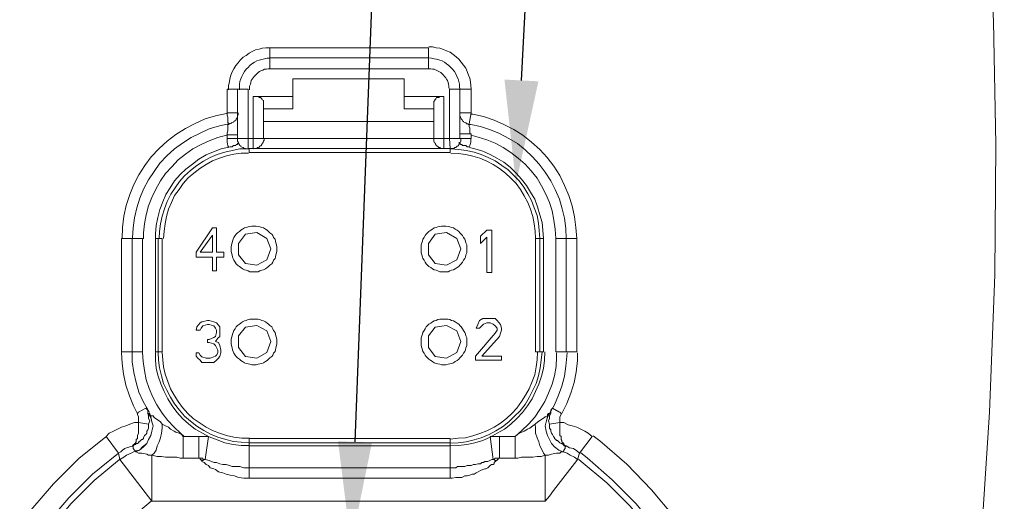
# Model space of a CAD drawing. Header units: millimetres. Extents: x 0 to 283, y 0 to 196.
# Tile 28 of 32: x 152 to 176, y 104 to 116. Entities that reach past the tile are written whole.
import ezdxf
from ezdxf import colors
from ezdxf.entities.mleader import LeaderData, LeaderLine
from ezdxf.math import Vec2, Vec3

# ---------------------------------------------------------------- set-up
doc = ezdxf.new("R2010")
doc.units = ezdxf.units.MM
doc.layers.get('0').update_dxf_attribs({"linetype": 'CONTINUOUS'})
doc.styles.add('SANSSERIF', font='sanss___.ttf')

msp = doc.modelspace()

# ---------------------------------------------------------------- linework, layer by layer
at = {"linetype": 'Continuous', "lineweight": 20}
msp.add_lwpolyline([(171.079, 78.512), (171.994, 81.733), (172.822, 85.065), (173.561, 88.495), (174.189, 92.003), (174.741, 95.533), (175.193, 99.107), (175.546, 102.637), (175.767, 106.101), (175.899, 109.421), (175.921, 112.576), (175.866, 115.554), (175.723, 118.345), (175.502, 120.949), (175.171, 123.364)], dxfattribs=at)
at = {"linetype": 'Continuous', "lineweight": 15}
for points in [[(163.247, 113.911), (163.236, 113.999), (163.225, 114.087), (163.214, 114.176), (163.18, 114.253), (163.147, 114.341), (163.114, 114.418), (163.059, 114.496), (163.004, 114.562), (162.949, 114.639), (162.883, 114.694), (162.805, 114.749), (162.739, 114.804), (162.651, 114.837), (162.574, 114.871), (162.486, 114.904), (162.397, 114.915), (162.309, 114.937), (162.221, 114.937)], [(158.371, 114.915), (158.283, 114.915), (158.194, 114.904), (158.117, 114.882), (158.029, 114.86), (157.952, 114.826), (157.875, 114.782), (157.808, 114.727), (157.731, 114.683), (157.665, 114.617), (157.61, 114.551), (157.555, 114.484), (157.511, 114.407), (157.466, 114.33), (157.433, 114.253), (157.411, 114.165), (157.4, 114.087), (157.378, 113.999), (157.378, 113.9)], [(158.382, 114.407), (158.382, 114.915), (158.382, 114.915)], [(158.382, 114.915), (162.21, 114.915), (162.21, 114.915)], [(162.21, 114.407), (162.21, 114.915), (162.21, 114.915)], [(158.371, 114.661), (158.316, 114.661), (158.25, 114.65), (158.183, 114.628), (158.117, 114.617), (158.062, 114.595), (158.007, 114.562), (157.941, 114.529), (157.897, 114.484), (157.852, 114.44), (157.808, 114.396), (157.764, 114.341), (157.731, 114.286), (157.698, 114.22), (157.676, 114.165), (157.654, 114.098), (157.643, 114.032), (157.643, 113.966), (157.643, 113.9)], [(162.21, 114.672), (158.382, 114.672), (158.382, 114.672)], [(162.971, 113.911), (162.96, 113.966), (162.96, 114.032), (162.949, 114.098), (162.927, 114.165), (162.894, 114.22), (162.872, 114.286), (162.839, 114.341), (162.794, 114.396), (162.75, 114.44), (162.706, 114.484), (162.651, 114.529), (162.596, 114.562), (162.541, 114.595), (162.486, 114.617), (162.408, 114.639), (162.353, 114.65), (162.287, 114.661), (162.221, 114.672)], [(158.371, 114.407), (158.338, 114.407), (158.294, 114.396), (158.25, 114.396), (158.205, 114.374), (158.161, 114.352), (158.128, 114.341), (158.095, 114.319), (158.062, 114.286), (158.029, 114.253), (157.996, 114.22), (157.974, 114.187), (157.952, 114.154), (157.93, 114.12), (157.919, 114.076), (157.908, 114.032), (157.886, 113.988), (157.886, 113.944), (157.886, 113.9)], [(162.21, 114.407), (158.382, 114.407), (158.382, 114.407)], [(162.717, 113.911), (162.706, 113.944), (162.706, 113.988), (162.695, 114.032), (162.684, 114.076), (162.673, 114.12), (162.651, 114.154), (162.629, 114.187), (162.596, 114.22), (162.574, 114.253), (162.541, 114.286), (162.508, 114.319), (162.463, 114.341), (162.43, 114.352), (162.397, 114.374), (162.353, 114.396), (162.309, 114.396), (162.265, 114.407), (162.221, 114.407)], [(158.934, 114.165), (158.934, 113.437), (158.934, 113.437)], [(161.625, 114.165), (158.934, 114.165), (158.934, 114.165)], [(161.625, 113.437), (161.625, 114.165), (161.625, 114.165)], [(157.345, 113.337), (157.345, 113.911), (157.345, 113.911)], [(157.852, 113.911), (157.345, 113.911), (157.345, 113.911)], [(157.599, 113.911), (157.599, 112.72), (157.599, 112.72)], [(157.852, 113.911), (157.852, 112.72), (157.852, 112.72)], [(162.717, 112.72), (162.717, 113.911), (162.717, 113.911)], [(162.717, 113.911), (163.247, 113.911), (163.247, 113.911)], [(162.971, 112.72), (162.971, 113.911), (162.971, 113.911)], [(163.247, 113.911), (163.247, 113.337), (163.247, 113.337)], [(157.974, 112.477), (157.974, 113.734), (157.974, 113.734)], [(158.228, 113.58), (158.228, 113.613), (158.228, 113.635), (158.194, 113.657), (158.183, 113.679), (158.15, 113.712), (158.128, 113.712), (158.095, 113.734), (158.051, 113.734), (158.029, 113.734), (157.974, 113.734)], [(158.934, 113.734), (157.974, 113.734), (157.974, 113.734)], [(158.228, 113.58), (158.228, 112.72), (158.228, 112.72)], [(162.585, 113.734), (161.625, 113.734), (161.625, 113.734)], [(162.585, 113.734), (162.563, 113.734), (162.519, 113.734), (162.486, 113.734), (162.463, 113.712), (162.408, 113.712), (162.386, 113.679), (162.364, 113.657), (162.364, 113.635), (162.342, 113.613), (162.342, 113.58)], [(162.342, 113.58), (162.342, 112.72), (162.342, 112.72)], [(162.585, 113.734), (162.585, 112.477), (162.585, 112.477)], [(157.334, 113.326), (157.069, 113.271), (156.816, 113.194), (156.573, 113.084), (156.341, 112.962), (156.11, 112.819), (155.9, 112.653), (155.701, 112.477), (155.514, 112.278), (155.359, 112.069), (155.216, 111.837), (155.095, 111.605), (154.995, 111.363), (154.907, 111.098), (154.852, 110.844), (154.819, 110.568), (154.808, 110.304), (154.808, 110.293)], [(157.367, 113.15), (157.367, 113.238), (157.345, 113.282), (157.345, 113.337)], [(157.599, 113.337), (157.345, 113.337), (157.345, 113.337)], [(157.4, 113.072), (157.411, 113.072), (157.433, 113.084), (157.455, 113.095), (157.477, 113.106), (157.499, 113.117), (157.511, 113.128), (157.533, 113.15), (157.555, 113.161), (157.566, 113.183), (157.577, 113.205), (157.588, 113.227), (157.599, 113.249), (157.599, 113.26), (157.61, 113.293), (157.61, 113.315), (157.61, 113.337)], [(158.934, 113.437), (158.228, 113.437), (158.228, 113.437)], [(162.342, 113.437), (161.625, 113.437), (161.625, 113.437)], [(162.971, 113.337), (163.247, 113.337), (163.247, 113.337)], [(162.971, 113.326), (162.971, 113.304), (162.971, 113.282), (162.971, 113.26), (162.982, 113.238), (162.993, 113.216), (163.004, 113.194), (163.026, 113.172), (163.037, 113.15), (163.059, 113.128), (163.07, 113.117), (163.092, 113.106), (163.114, 113.095), (163.136, 113.072), (163.158, 113.072), (163.18, 113.061), (163.203, 113.061), (163.214, 113.061)], [(163.192, 113.072), (163.247, 113.337), (163.247, 113.337)], [(165.795, 110.304), (165.773, 110.568), (165.74, 110.822), (165.685, 111.087), (165.607, 111.341), (165.497, 111.583), (165.387, 111.826), (165.243, 112.047), (165.078, 112.256), (164.901, 112.455), (164.703, 112.631), (164.493, 112.797), (164.273, 112.94), (164.03, 113.061), (163.798, 113.161), (163.545, 113.249), (163.28, 113.304), (163.247, 113.304)], [(157.389, 113.072), (157.158, 113.028), (156.915, 112.951), (156.694, 112.852), (156.474, 112.742), (156.264, 112.609), (156.076, 112.466), (155.889, 112.3), (155.723, 112.124), (155.58, 111.925), (155.448, 111.716), (155.326, 111.495), (155.238, 111.274), (155.161, 111.043), (155.106, 110.8), (155.073, 110.557), (155.062, 110.315), (155.062, 110.304)], [(157.4, 113.072), (157.367, 113.05), (157.367, 113.028), (157.367, 113.006), (157.367, 112.973), (157.367, 112.929), (157.367, 112.907), (157.345, 112.852), (157.345, 112.808)], [(157.4, 113.072), (157.367, 113.106), (157.367, 113.128), (157.367, 113.15)], [(158.228, 113.128), (162.342, 113.128), (162.342, 113.128)], [(163.247, 112.83), (163.214, 112.852), (163.214, 112.907), (163.214, 112.929), (163.214, 112.973), (163.192, 113.006), (163.192, 113.05), (163.192, 113.072)], [(165.541, 110.304), (165.53, 110.546), (165.497, 110.789), (165.442, 111.021), (165.376, 111.252), (165.276, 111.484), (165.166, 111.694), (165.034, 111.903), (164.89, 112.102), (164.725, 112.278), (164.548, 112.444), (164.361, 112.598), (164.151, 112.72), (163.931, 112.841), (163.71, 112.929), (163.467, 113.006), (163.236, 113.061), (163.214, 113.061)], [(157.334, 112.797), (157.124, 112.742), (156.915, 112.664), (156.716, 112.576), (156.518, 112.466), (156.341, 112.344), (156.165, 112.201), (156.01, 112.036), (155.856, 111.87), (155.735, 111.694), (155.624, 111.495), (155.525, 111.296), (155.448, 111.087), (155.393, 110.877), (155.348, 110.657), (155.326, 110.436), (155.326, 110.293)], [(157.345, 112.808), (157.345, 112.72), (157.345, 112.72)], [(157.345, 112.808), (157.599, 112.808), (157.599, 112.808)], [(163.247, 112.83), (162.971, 112.83), (162.971, 112.83)], [(163.247, 112.72), (163.247, 112.83), (163.247, 112.83)], [(165.287, 110.304), (165.276, 110.524), (165.243, 110.745), (165.199, 110.966), (165.133, 111.175), (165.045, 111.374), (164.945, 111.572), (164.835, 111.76), (164.692, 111.936), (164.548, 112.102), (164.383, 112.245), (164.206, 112.378), (164.019, 112.499), (163.82, 112.609), (163.622, 112.686), (163.412, 112.753), (163.247, 112.797)], [(157.345, 112.72), (157.599, 112.72), (157.599, 112.72)], [(157.345, 112.72), (157.345, 112.675), (157.345, 112.631), (157.356, 112.587), (157.367, 112.543), (157.389, 112.499)], [(157.621, 112.62), (157.621, 112.598), (157.599, 112.598), (157.599, 112.576), (157.566, 112.576), (157.555, 112.554), (157.499, 112.554), (157.466, 112.521), (157.422, 112.521), (157.4, 112.521)], [(157.599, 112.72), (157.852, 112.72), (157.852, 112.72)], [(157.599, 112.72), (157.599, 112.697), (157.599, 112.675), (157.599, 112.653), (157.61, 112.631), (157.621, 112.609), (157.632, 112.587), (157.643, 112.565), (157.654, 112.554), (157.676, 112.532), (157.687, 112.521), (157.709, 112.51), (157.731, 112.499), (157.753, 112.488), (157.775, 112.477), (157.786, 112.477), (157.819, 112.466), (157.841, 112.466), (157.864, 112.466)], [(157.852, 112.72), (157.852, 112.477), (157.852, 112.477)], [(157.852, 112.72), (162.717, 112.72), (162.717, 112.72)], [(157.974, 112.466), (157.996, 112.477), (158.018, 112.477), (158.04, 112.477), (158.062, 112.477), (158.084, 112.499), (158.106, 112.499), (158.117, 112.51), (158.139, 112.532), (158.161, 112.543), (158.172, 112.554), (158.183, 112.576), (158.194, 112.598), (158.217, 112.62), (158.217, 112.631), (158.228, 112.653), (158.239, 112.675), (158.239, 112.697), (158.239, 112.72)], [(162.342, 112.72), (162.342, 112.697), (162.342, 112.675), (162.342, 112.653), (162.353, 112.631), (162.364, 112.62), (162.375, 112.598), (162.386, 112.576), (162.397, 112.554), (162.408, 112.543), (162.43, 112.532), (162.452, 112.51), (162.463, 112.499), (162.486, 112.499), (162.508, 112.477), (162.53, 112.477), (162.552, 112.477), (162.574, 112.477), (162.596, 112.477)], [(162.739, 112.477), (162.717, 112.72), (162.717, 112.72)], [(162.717, 112.72), (162.971, 112.72), (162.971, 112.72)], [(162.739, 112.466), (162.761, 112.477), (162.783, 112.477), (162.805, 112.477), (162.827, 112.477), (162.85, 112.499), (162.872, 112.499), (162.883, 112.51), (162.905, 112.532), (162.927, 112.543), (162.938, 112.554), (162.949, 112.576), (162.96, 112.598), (162.971, 112.62), (162.982, 112.631), (162.993, 112.653), (162.993, 112.675), (162.993, 112.697), (162.993, 112.72)], [(163.192, 112.521), (163.147, 112.521), (163.114, 112.554), (163.07, 112.554), (163.037, 112.554), (163.015, 112.576), (162.993, 112.576), (162.971, 112.598), (162.949, 112.62)], [(163.247, 112.72), (162.971, 112.72), (162.971, 112.72)], [(163.192, 112.521), (163.214, 112.554), (163.225, 112.598), (163.236, 112.642), (163.236, 112.686), (163.236, 112.72)], [(157.389, 112.51), (157.202, 112.466), (157.014, 112.4), (156.838, 112.322), (156.661, 112.223), (156.507, 112.102), (156.352, 111.98), (156.209, 111.848), (156.076, 111.694), (155.966, 111.528), (155.867, 111.363), (155.79, 111.186), (155.723, 110.999), (155.668, 110.811), (155.635, 110.613), (155.613, 110.414), (155.613, 110.304)], [(157.841, 112.466), (157.654, 112.466), (157.466, 112.433), (157.29, 112.389), (157.102, 112.333), (156.937, 112.256), (156.771, 112.168), (156.617, 112.069), (156.463, 111.947), (156.319, 111.815), (156.198, 111.683), (156.088, 111.528), (155.988, 111.374), (155.9, 111.197), (155.834, 111.021), (155.779, 110.844), (155.735, 110.657), (155.712, 110.469), (155.701, 110.304)], [(157.864, 112.367), (157.687, 112.367), (157.511, 112.344), (157.334, 112.3), (157.158, 112.245), (156.992, 112.179), (156.838, 112.091), (156.683, 111.991), (156.54, 111.881), (156.407, 111.771), (156.286, 111.627), (156.187, 111.484), (156.076, 111.341), (155.999, 111.175), (155.933, 111.01), (155.878, 110.833), (155.845, 110.657), (155.823, 110.48), (155.812, 110.304)], [(157.852, 112.477), (162.739, 112.477), (162.739, 112.477)], [(157.875, 112.378), (157.875, 112.477), (157.875, 112.477)], [(157.875, 112.378), (162.739, 112.378), (162.739, 112.378)], [(162.739, 112.378), (162.739, 112.477), (162.739, 112.477)], [(164.901, 110.304), (164.89, 110.491), (164.868, 110.668), (164.835, 110.855), (164.769, 111.043), (164.703, 111.219), (164.615, 111.385), (164.515, 111.539), (164.405, 111.694), (164.273, 111.826), (164.14, 111.958), (163.986, 112.069), (163.82, 112.179), (163.655, 112.256), (163.489, 112.333), (163.313, 112.389), (163.125, 112.433), (162.949, 112.455), (162.75, 112.466)], [(164.802, 110.304), (164.791, 110.48), (164.769, 110.657), (164.736, 110.833), (164.681, 111.01), (164.615, 111.175), (164.526, 111.33), (164.438, 111.484), (164.328, 111.627), (164.206, 111.76), (164.074, 111.881), (163.931, 111.991), (163.776, 112.091), (163.622, 112.168), (163.456, 112.245), (163.28, 112.289), (163.114, 112.333), (162.927, 112.355), (162.75, 112.367)], [(164.99, 110.304), (164.979, 110.502), (164.956, 110.69), (164.901, 110.877), (164.846, 111.065), (164.78, 111.252), (164.681, 111.418), (164.581, 111.583), (164.46, 111.738), (164.328, 111.881), (164.184, 112.025), (164.03, 112.146), (163.864, 112.245), (163.699, 112.333), (163.522, 112.411), (163.335, 112.466), (163.203, 112.499)], [(156.992, 110.557), (156.595, 109.973), (156.595, 109.973)], [(157.091, 110.557), (156.992, 110.557), (156.992, 110.557)], [(157.091, 109.973), (157.091, 110.557), (157.091, 110.557)], [(163.622, 110.502), (163.467, 110.359), (163.467, 110.359)], [(163.743, 110.502), (163.622, 110.502), (163.622, 110.502)], [(163.743, 109.476), (163.743, 110.502), (163.743, 110.502)], [(154.797, 107.557), (154.797, 110.304), (154.797, 110.304)], [(155.304, 110.304), (154.797, 110.304), (154.797, 110.304)], [(155.051, 110.304), (155.051, 107.557), (155.051, 107.557)], [(155.304, 110.304), (155.304, 107.557), (155.304, 107.557)], [(155.613, 110.304), (155.779, 110.304), (155.779, 110.304)], [(155.613, 107.557), (155.613, 110.304), (155.613, 110.304)], [(155.679, 107.557), (155.679, 110.304), (155.679, 110.304)], [(155.779, 107.557), (155.779, 110.304), (155.779, 110.304)], [(156.694, 109.973), (156.992, 110.381), (156.992, 110.381)], [(156.992, 110.381), (156.992, 109.973), (156.992, 109.973)], [(163.467, 110.359), (163.467, 110.182), (163.467, 110.182)], [(163.467, 110.182), (163.622, 110.337), (163.622, 110.337)], [(163.622, 110.337), (163.622, 109.476), (163.622, 109.476)], [(164.802, 110.304), (164.802, 107.557), (164.802, 107.557)], [(164.802, 110.304), (164.99, 110.304), (164.99, 110.304)], [(164.901, 110.304), (164.901, 107.557), (164.901, 107.557)], [(164.99, 110.304), (164.99, 107.557), (164.99, 107.557)], [(165.287, 107.557), (165.287, 110.304), (165.287, 110.304)], [(165.287, 110.304), (165.795, 110.304), (165.795, 110.304)], [(165.541, 107.557), (165.541, 110.304), (165.541, 110.304)], [(165.795, 110.304), (165.795, 107.557), (165.795, 107.557)], [(156.595, 109.973), (156.595, 109.851), (156.595, 109.851)], [(156.992, 109.973), (156.694, 109.973), (156.694, 109.973)], [(157.268, 109.973), (157.091, 109.973), (157.091, 109.973)], [(157.268, 109.851), (157.268, 109.973), (157.268, 109.973)], [(156.595, 109.851), (156.992, 109.851), (156.992, 109.851)], [(156.992, 109.851), (156.992, 109.52), (156.992, 109.52)], [(157.091, 109.52), (157.091, 109.851), (157.091, 109.851)], [(157.091, 109.851), (157.268, 109.851), (157.268, 109.851)], [(156.992, 109.52), (157.091, 109.52), (157.091, 109.52)], [(163.622, 109.476), (163.743, 109.476), (163.743, 109.476)], [(156.738, 108.285), (156.694, 108.263), (156.694, 108.263)], [(156.871, 108.318), (156.738, 108.285), (156.738, 108.285)], [(156.915, 108.318), (156.871, 108.318), (156.871, 108.318)], [(157.025, 108.285), (156.915, 108.318), (156.915, 108.318)], [(157.091, 108.263), (157.025, 108.285), (157.025, 108.285)], [(163.445, 108.318), (163.401, 108.219), (163.401, 108.219)], [(163.522, 108.362), (163.445, 108.318), (163.445, 108.318)], [(163.644, 108.362), (163.522, 108.362), (163.522, 108.362)], [(163.732, 108.362), (163.644, 108.362), (163.644, 108.362)], [(163.82, 108.362), (163.732, 108.362), (163.732, 108.362)], [(163.875, 108.318), (163.82, 108.362), (163.82, 108.362)], [(163.953, 108.219), (163.875, 108.318), (163.875, 108.318)], [(156.617, 108.164), (156.595, 108.086), (156.595, 108.086)], [(156.595, 108.086), (156.694, 108.086), (156.694, 108.086)], [(156.694, 108.263), (156.617, 108.164), (156.617, 108.164)], [(156.694, 108.086), (156.716, 108.131), (156.716, 108.131)], [(156.716, 108.131), (156.76, 108.186), (156.76, 108.186)], [(156.76, 108.186), (156.871, 108.219), (156.871, 108.219)], [(156.871, 108.219), (156.915, 108.219), (156.915, 108.219)], [(156.915, 108.219), (157.025, 108.186), (157.025, 108.186)], [(157.025, 108.186), (157.069, 108.131), (157.069, 108.131)], [(157.069, 108.131), (157.091, 108.086), (157.091, 108.086)], [(157.169, 108.164), (157.091, 108.263), (157.091, 108.263)], [(157.091, 108.086), (157.091, 108.031), (157.091, 108.031)], [(157.169, 108.086), (157.169, 108.164), (157.169, 108.164)], [(157.169, 108.031), (157.169, 108.086), (157.169, 108.086)], [(163.401, 108.219), (163.368, 108.131), (163.368, 108.131)], [(163.368, 108.131), (163.445, 108.131), (163.445, 108.131)], [(163.445, 108.131), (163.5, 108.186), (163.5, 108.186)], [(163.5, 108.186), (163.545, 108.23), (163.545, 108.23)], [(163.545, 108.23), (163.622, 108.263), (163.622, 108.263)], [(163.622, 108.263), (163.699, 108.263), (163.699, 108.263)], [(163.699, 108.263), (163.776, 108.23), (163.776, 108.23)], [(163.776, 108.23), (163.82, 108.186), (163.82, 108.186)], [(163.82, 108.186), (163.875, 108.131), (163.875, 108.131)], [(163.875, 108.086), (163.82, 108.009), (163.82, 108.009)], [(163.875, 108.131), (163.875, 108.086), (163.875, 108.086)], [(163.975, 108.131), (163.953, 108.219), (163.953, 108.219)], [(163.953, 108.009), (163.975, 108.086), (163.975, 108.086)], [(163.975, 108.086), (163.975, 108.131), (163.975, 108.131)], [(156.871, 107.855), (156.871, 107.789), (156.871, 107.789)], [(156.915, 107.855), (156.871, 107.855), (156.871, 107.855)], [(157.025, 107.91), (156.915, 107.855), (156.915, 107.855)], [(157.069, 107.932), (157.025, 107.91), (157.025, 107.91)], [(157.091, 108.031), (157.069, 107.932), (157.069, 107.932)], [(157.069, 107.811), (157.124, 107.888), (157.124, 107.888)], [(157.135, 107.789), (157.069, 107.811), (157.069, 107.811)], [(157.124, 107.888), (157.169, 107.932), (157.169, 107.932)], [(157.169, 107.932), (157.169, 108.031), (157.169, 108.031)], [(163.82, 108.009), (163.346, 107.458), (163.346, 107.458)], [(163.5, 107.458), (163.931, 107.932), (163.931, 107.932)], [(163.931, 107.932), (163.953, 108.009), (163.953, 108.009)], [(155.304, 107.557), (154.797, 107.557), (154.797, 107.557)], [(155.613, 107.557), (155.779, 107.557), (155.779, 107.557)], [(156.871, 107.789), (156.915, 107.789), (156.915, 107.789)], [(156.915, 107.789), (157.025, 107.756), (157.025, 107.756)], [(157.025, 107.756), (157.069, 107.711), (157.069, 107.711)], [(157.069, 107.711), (157.124, 107.601), (157.124, 107.601)], [(157.124, 107.601), (157.124, 107.535), (157.124, 107.535)], [(157.169, 107.711), (157.135, 107.789), (157.135, 107.789)], [(157.191, 107.601), (157.169, 107.711), (157.169, 107.711)], [(157.191, 107.535), (157.191, 107.601), (157.191, 107.601)], [(162.739, 105.45), (162.927, 105.472), (163.103, 105.483), (163.28, 105.527), (163.456, 105.582), (163.622, 105.649), (163.798, 105.737), (163.953, 105.836), (164.096, 105.946), (164.228, 106.068), (164.35, 106.2), (164.46, 106.355), (164.559, 106.509), (164.648, 106.663), (164.714, 106.84), (164.78, 107.005), (164.813, 107.193), (164.835, 107.369), (164.846, 107.557)], [(162.739, 105.351), (162.927, 105.362), (163.125, 105.384), (163.313, 105.428), (163.489, 105.483), (163.677, 105.56), (163.842, 105.649), (163.997, 105.748), (164.151, 105.869), (164.295, 106.002), (164.427, 106.134), (164.548, 106.288), (164.648, 106.454), (164.736, 106.63), (164.813, 106.796), (164.868, 106.983), (164.912, 107.171), (164.934, 107.358), (164.956, 107.557)], [(162.739, 105.285), (162.938, 105.296), (163.136, 105.318), (163.335, 105.362), (163.522, 105.417), (163.699, 105.494), (163.875, 105.593), (164.052, 105.693), (164.206, 105.814), (164.35, 105.946), (164.482, 106.09), (164.603, 106.255), (164.714, 106.421), (164.802, 106.597), (164.879, 106.774), (164.945, 106.972), (164.99, 107.16), (165.012, 107.358), (165.023, 107.557)], [(164.802, 107.557), (164.99, 107.557), (164.99, 107.557)], [(165.287, 107.557), (165.795, 107.557), (165.795, 107.557)], [(154.797, 107.546), (154.808, 107.281), (154.841, 107.027), (154.896, 106.752), (154.984, 106.498), (155.084, 106.255), (155.172, 106.079)], [(155.051, 107.546), (155.051, 107.314), (155.095, 107.061), (155.15, 106.818), (155.216, 106.586), (155.315, 106.355), (155.437, 106.145), (155.47, 106.09)], [(155.304, 107.546), (155.315, 107.325), (155.348, 107.105), (155.393, 106.884), (155.459, 106.674), (155.547, 106.465), (155.646, 106.277), (155.779, 106.079), (155.911, 105.902), (156.065, 105.737), (156.22, 105.593), (156.308, 105.516)], [(155.613, 107.546), (155.613, 107.358), (155.635, 107.16), (155.679, 106.972), (155.746, 106.785), (155.823, 106.597), (155.911, 106.421), (156.021, 106.255), (156.132, 106.101), (156.264, 105.946), (156.418, 105.814), (156.573, 105.693), (156.749, 105.593), (156.915, 105.505), (157.102, 105.428), (157.29, 105.362), (157.488, 105.318), (157.687, 105.296), (157.886, 105.296)], [(155.679, 107.546), (155.69, 107.358), (155.712, 107.171), (155.757, 106.983), (155.812, 106.796), (155.889, 106.63), (155.977, 106.465), (156.076, 106.299), (156.198, 106.145), (156.319, 106.002), (156.463, 105.88), (156.617, 105.759), (156.782, 105.66), (156.948, 105.571), (157.124, 105.494), (157.312, 105.439), (157.499, 105.395), (157.687, 105.373), (157.886, 105.362)], [(155.779, 107.546), (155.79, 107.369), (155.812, 107.193), (155.845, 107.016), (155.911, 106.84), (155.977, 106.663), (156.065, 106.509), (156.165, 106.355), (156.264, 106.211), (156.396, 106.068), (156.529, 105.946), (156.672, 105.847), (156.838, 105.737), (156.992, 105.66), (157.158, 105.593), (157.334, 105.538), (157.511, 105.494), (157.698, 105.472), (157.886, 105.472)], [(156.595, 107.535), (156.595, 107.458), (156.595, 107.458)], [(156.661, 107.535), (156.595, 107.535), (156.595, 107.535)], [(156.595, 107.458), (156.639, 107.403), (156.639, 107.403)], [(156.639, 107.403), (156.694, 107.358), (156.694, 107.358)], [(156.694, 107.48), (156.661, 107.535), (156.661, 107.535)], [(156.716, 107.458), (156.694, 107.48), (156.694, 107.48)], [(156.694, 107.358), (156.738, 107.303), (156.738, 107.303)], [(156.738, 107.436), (156.716, 107.458), (156.716, 107.458)], [(156.838, 107.403), (156.738, 107.436), (156.738, 107.436)], [(156.937, 107.403), (156.838, 107.403), (156.838, 107.403)], [(157.025, 107.436), (156.937, 107.403), (156.937, 107.403)], [(157.069, 107.458), (157.025, 107.436), (157.025, 107.436)], [(157.025, 107.303), (157.091, 107.358), (157.091, 107.358)], [(157.091, 107.48), (157.069, 107.458), (157.069, 107.458)], [(157.124, 107.535), (157.091, 107.48), (157.091, 107.48)], [(157.091, 107.358), (157.135, 107.403), (157.135, 107.403)], [(157.135, 107.403), (157.169, 107.458), (157.169, 107.458)], [(157.169, 107.458), (157.191, 107.535), (157.191, 107.535)], [(163.346, 107.458), (163.346, 107.358), (163.346, 107.358)], [(163.346, 107.358), (163.975, 107.358), (163.975, 107.358)], [(163.975, 107.458), (163.5, 107.458), (163.5, 107.458)], [(163.975, 107.358), (163.975, 107.458), (163.975, 107.458)], [(164.306, 105.516), (164.471, 105.66), (164.626, 105.814), (164.78, 105.98), (164.901, 106.167), (165.023, 106.355), (165.111, 106.564), (165.199, 106.774), (165.254, 106.983), (165.298, 107.204), (165.309, 107.436), (165.309, 107.535)], [(165.133, 106.068), (165.254, 106.277), (165.354, 106.509), (165.431, 106.73), (165.497, 106.972), (165.53, 107.215), (165.552, 107.458), (165.563, 107.535)], [(165.431, 106.068), (165.552, 106.31), (165.651, 106.564), (165.729, 106.818), (165.784, 107.072), (165.817, 107.347), (165.817, 107.535)], [(156.738, 107.303), (156.816, 107.303), (156.816, 107.303)], [(156.816, 107.303), (156.97, 107.303), (156.97, 107.303)], [(156.97, 107.303), (157.025, 107.303), (157.025, 107.303)], [(155.183, 106.068), (155.205, 106.101), (155.382, 106.2)], [(155.382, 106.2), (155.426, 106.145), (155.426, 106.068)], [(165.133, 105.814), (165.111, 105.891), (165.133, 105.946), (165.133, 106.013), (165.166, 106.068), (165.166, 106.145)], [(165.166, 106.145), (165.21, 106.2), (165.21, 106.2)], [(165.21, 106.2), (165.365, 106.112), (165.365, 106.112)], [(155.183, 106.068), (155.183, 106.046), (155.205, 105.991), (155.205, 105.968), (155.205, 105.913), (155.205, 105.891), (155.205, 105.847)], [(155.227, 105.185), (155.304, 105.263), (155.404, 105.34), (155.448, 105.439), (155.503, 105.538), (155.525, 105.638), (155.558, 105.77), (155.525, 105.869), (155.503, 105.991)], [(155.227, 105.185), (155.326, 105.263), (155.404, 105.34), (155.448, 105.439), (155.503, 105.538), (155.525, 105.638), (155.558, 105.77), (155.525, 105.869), (155.503, 105.968)], [(155.426, 106.068), (155.448, 106.013), (155.448, 105.946)], [(155.448, 106.068), (155.481, 106.068), (155.481, 106.046), (155.503, 106.013)], [(155.503, 105.991), (155.448, 106.068), (155.448, 106.068)], [(155.503, 105.968), (155.448, 106.068), (155.448, 106.068)], [(155.448, 105.946), (155.481, 105.891), (155.448, 105.814)], [(155.503, 106.013), (155.558, 106.013), (155.58, 105.968), (155.735, 105.869)], [(164.857, 105.869), (165.012, 105.968), (165.012, 105.968)], [(165.012, 105.968), (165.034, 105.991), (165.089, 106.013), (165.089, 106.046), (165.111, 106.068), (165.133, 106.068)], [(165.464, 105.141), (165.365, 105.185), (165.254, 105.263), (165.188, 105.34), (165.133, 105.439), (165.089, 105.538), (165.056, 105.638), (165.034, 105.77), (165.056, 105.869), (165.089, 105.991), (165.133, 106.068)], [(165.464, 105.141), (165.365, 105.185), (165.254, 105.263), (165.188, 105.34), (165.133, 105.439), (165.089, 105.538), (165.056, 105.638), (165.034, 105.77), (165.056, 105.869), (165.089, 105.968), (165.133, 106.068)], [(165.365, 106.112), (165.387, 106.101), (165.42, 106.068)], [(165.387, 105.847), (165.387, 105.891), (165.387, 105.913), (165.387, 105.968), (165.387, 105.991), (165.42, 106.046), (165.42, 106.068)], [(155.205, 105.847), (155.106, 105.847), (154.995, 105.814), (154.896, 105.77), (154.797, 105.737), (154.698, 105.693), (154.598, 105.638), (154.499, 105.593), (154.422, 105.516)], [(155.205, 105.847), (155.205, 105.792), (155.205, 105.737), (155.205, 105.693), (155.205, 105.638), (155.205, 105.593), (155.183, 105.538), (155.183, 105.516), (155.183, 105.483), (155.183, 105.461), (155.15, 105.439), (155.15, 105.417), (155.15, 105.384), (155.128, 105.362), (155.128, 105.34), (155.106, 105.34), (155.106, 105.318), (155.073, 105.318), (155.073, 105.285), (155.051, 105.285)], [(155.448, 105.814), (155.448, 105.77), (155.448, 105.715), (155.426, 105.671), (155.404, 105.638), (155.404, 105.593), (155.382, 105.56), (155.348, 105.538), (155.326, 105.483), (155.326, 105.461), (155.304, 105.439), (155.282, 105.439), (155.249, 105.417), (155.227, 105.384), (155.205, 105.384), (155.205, 105.362), (155.183, 105.34), (155.15, 105.34), (155.128, 105.318), (155.106, 105.318), (155.073, 105.285)], [(155.205, 105.847), (155.448, 105.814), (155.448, 105.814)], [(155.525, 105.064), (155.58, 105.108), (155.635, 105.185), (155.657, 105.285), (155.701, 105.384), (155.735, 105.483), (155.757, 105.593), (155.779, 105.715), (155.779, 105.814)], [(155.735, 105.869), (155.779, 105.814), (155.779, 105.814)], [(155.779, 105.814), (155.856, 105.77), (155.933, 105.737), (155.977, 105.693), (156.065, 105.638), (156.11, 105.615), (156.187, 105.593), (156.242, 105.56), (156.286, 105.516)], [(164.306, 105.516), (164.361, 105.56), (164.405, 105.593), (164.471, 105.615), (164.526, 105.638), (164.603, 105.693), (164.659, 105.715), (164.736, 105.77), (164.791, 105.814)], [(164.791, 105.814), (164.857, 105.869), (164.857, 105.869)], [(165.034, 105.064), (164.99, 105.108), (164.956, 105.185), (164.901, 105.285), (164.879, 105.384), (164.835, 105.483), (164.802, 105.593), (164.802, 105.715), (164.791, 105.814)], [(165.387, 105.847), (165.133, 105.814), (165.133, 105.814)], [(165.541, 105.285), (165.519, 105.285), (165.486, 105.285), (165.464, 105.318), (165.431, 105.34), (165.42, 105.34), (165.387, 105.362), (165.365, 105.384), (165.332, 105.417), (165.309, 105.417), (165.287, 105.439), (165.254, 105.461), (165.254, 105.483), (165.232, 105.516), (165.21, 105.56), (165.188, 105.593), (165.166, 105.638), (165.166, 105.671), (165.133, 105.715), (165.133, 105.77), (165.133, 105.814)], [(165.541, 105.285), (165.519, 105.285), (165.486, 105.318), (165.486, 105.34), (165.464, 105.34), (165.464, 105.362), (165.431, 105.384), (165.431, 105.417), (165.42, 105.439), (165.42, 105.461), (165.42, 105.516), (165.387, 105.538), (165.387, 105.593), (165.387, 105.615), (165.387, 105.671), (165.387, 105.715), (165.387, 105.792), (165.387, 105.847)], [(166.17, 105.516), (166.071, 105.593), (165.993, 105.638), (165.894, 105.693), (165.795, 105.737), (165.685, 105.77), (165.585, 105.792), (165.486, 105.847), (165.387, 105.847)], [(154.411, 105.505), (153.76, 104.976), (153.153, 104.369), (152.602, 103.729), (152.105, 103.034), (151.664, 102.295), (151.3, 101.523), (150.991, 100.729), (150.771, 99.901), (150.616, 99.063), (150.539, 98.214), (150.528, 97.364), (150.594, 96.515), (150.737, 95.677), (150.947, 94.838), (151.234, 94.044), (151.587, 93.261), (152.006, 92.522), (152.491, 91.816), (153.032, 91.154), (153.628, 90.547), (154.267, 89.996), (154.444, 89.874)], [(154.422, 105.516), (154.72, 105.108), (154.72, 105.108)], [(156.286, 104.987), (156.286, 105.516), (156.286, 105.516)], [(156.286, 105.516), (156.661, 105.516), (156.661, 105.516)], [(156.661, 104.987), (156.661, 105.516), (156.661, 105.516)], [(156.661, 105.516), (156.716, 105.516), (156.76, 105.516), (156.838, 105.516), (156.893, 105.516)], [(156.816, 104.954), (156.893, 105.516), (156.893, 105.516)], [(157.875, 104.755), (157.875, 105.461), (157.875, 105.461)], [(162.739, 105.461), (157.875, 105.461), (157.875, 105.461)], [(162.739, 104.501), (162.739, 105.461), (162.739, 105.461)], [(163.699, 105.516), (163.743, 105.516), (163.82, 105.516), (163.875, 105.516), (163.931, 105.516)], [(163.776, 104.954), (163.699, 105.516), (163.699, 105.516)], [(163.931, 104.987), (163.931, 105.516), (163.931, 105.516)], [(163.931, 105.516), (164.306, 105.516), (164.306, 105.516)], [(164.306, 104.987), (164.306, 105.516), (164.306, 105.516)], [(166.17, 105.516), (165.861, 105.108), (165.861, 105.108)], [(166.17, 89.863), (166.832, 90.393), (167.45, 90.988), (168.001, 91.639), (168.497, 92.334), (168.928, 93.062), (169.303, 93.834), (169.612, 94.64), (169.832, 95.467), (169.998, 96.305), (170.086, 97.155), (170.097, 98.004), (170.031, 98.864), (169.887, 99.703), (169.678, 100.53), (169.391, 101.346), (169.049, 102.119), (168.619, 102.858), (168.144, 103.575), (167.604, 104.226), (167.008, 104.843), (166.357, 105.406), (166.192, 105.527)], [(155.073, 105.285), (154.995, 105.263), (154.918, 105.24), (154.874, 105.218), (154.819, 105.185), (154.775, 105.141), (154.72, 105.108)], [(155.051, 105.285), (155.073, 105.263), (155.073, 105.263)], [(155.073, 105.263), (155.073, 105.218), (155.073, 105.218)], [(155.073, 105.218), (155.106, 105.185), (155.106, 105.185)], [(155.106, 105.185), (155.128, 105.163), (155.128, 105.163)], [(155.128, 105.163), (155.227, 105.185), (155.227, 105.185)], [(155.128, 105.141), (155.227, 105.185), (155.227, 105.185)], [(162.739, 105.362), (157.875, 105.362), (157.875, 105.362)], [(157.875, 105.285), (162.739, 105.285), (162.739, 105.285)], [(165.464, 105.141), (165.486, 105.163), (165.486, 105.185), (165.519, 105.218), (165.519, 105.24), (165.519, 105.263), (165.541, 105.285)], [(165.861, 105.108), (165.795, 105.163), (165.718, 105.218), (165.618, 105.24), (165.541, 105.285)], [(154.72, 105.108), (154.091, 104.601), (153.517, 104.027), (152.988, 103.409), (152.513, 102.758), (152.105, 102.052), (151.763, 101.324), (151.477, 100.574), (151.256, 99.791), (151.113, 98.997), (151.035, 98.181), (151.035, 97.375), (151.09, 96.57), (151.223, 95.776), (151.421, 94.993), (151.697, 94.231), (152.039, 93.492), (152.425, 92.786), (152.889, 92.113), (153.407, 91.496), (153.97, 90.922), (154.587, 90.393), (154.742, 90.271)], [(154.742, 104.954), (154.135, 104.446), (153.572, 103.884), (153.054, 103.266), (152.602, 102.626), (152.194, 101.931), (151.863, 101.203), (151.587, 100.453), (151.377, 99.681), (151.245, 98.898), (151.168, 98.114), (151.168, 97.32), (151.234, 96.515), (151.377, 95.732), (151.576, 94.959), (151.852, 94.209), (152.194, 93.492), (152.58, 92.797), (153.043, 92.147), (153.561, 91.529), (154.124, 90.966), (154.731, 90.459), (154.797, 90.404)], [(154.753, 104.954), (154.72, 105.108), (154.72, 105.108)], [(155.128, 105.163), (155.029, 105.108), (154.918, 105.064), (154.852, 105.009), (154.753, 104.954)], [(155.525, 103.95), (154.753, 104.954), (154.753, 104.954)], [(155.128, 105.163), (155.128, 105.141), (155.128, 105.141)], [(155.128, 105.141), (155.15, 105.141), (155.205, 105.108), (155.227, 105.108), (155.282, 105.108)], [(155.282, 105.108), (155.404, 105.086), (155.448, 105.064), (155.525, 105.064)], [(155.525, 103.95), (155.525, 105.064), (155.525, 105.064)], [(155.525, 105.064), (155.657, 105.031), (155.757, 105.031), (155.856, 105.009), (155.955, 105.009), (156.032, 105.009), (156.132, 105.009), (156.209, 104.987), (156.286, 104.987)], [(156.286, 104.987), (156.661, 104.987), (156.661, 104.987)], [(156.738, 104.91), (156.738, 104.932), (156.716, 104.932), (156.716, 104.954), (156.694, 104.954), (156.694, 104.987), (156.661, 104.987)], [(156.816, 104.954), (156.794, 104.954), (156.76, 104.954), (156.76, 104.987), (156.738, 104.987), (156.716, 104.987), (156.694, 104.987), (156.661, 104.987)], [(156.738, 104.91), (156.738, 104.932), (156.76, 104.932), (156.794, 104.954), (156.816, 104.954)], [(157.875, 104.755), (157.753, 104.755), (157.654, 104.788), (157.566, 104.788), (157.466, 104.788), (157.4, 104.81), (157.323, 104.832), (157.246, 104.832), (157.169, 104.854), (157.091, 104.887), (157.036, 104.887), (156.97, 104.91), (156.915, 104.932), (156.816, 104.954)], [(163.931, 104.987), (163.898, 104.987), (163.898, 104.954), (163.875, 104.954), (163.875, 104.932), (163.842, 104.932), (163.842, 104.91), (163.82, 104.91), (163.798, 104.887), (163.798, 104.854), (163.776, 104.832), (163.732, 104.832), (163.699, 104.81), (163.677, 104.788), (163.644, 104.755), (163.6, 104.733), (163.578, 104.733), (163.522, 104.711), (163.467, 104.689), (163.412, 104.656), (163.368, 104.634), (163.313, 104.601), (163.269, 104.601), (163.214, 104.579), (163.147, 104.557), (163.092, 104.557), (163.015, 104.523), (162.949, 104.523), (162.872, 104.523), (162.783, 104.501), (162.739, 104.501)], [(163.743, 104.954), (163.644, 104.91), (163.622, 104.91), (163.578, 104.91), (163.545, 104.887), (163.5, 104.887), (163.467, 104.854), (163.412, 104.854), (163.401, 104.854), (163.346, 104.832), (163.302, 104.832), (163.247, 104.81), (163.192, 104.81), (163.147, 104.81), (163.092, 104.788), (163.037, 104.788), (162.971, 104.788), (162.916, 104.788), (162.872, 104.755), (162.783, 104.755), (162.739, 104.755)], [(163.931, 104.987), (163.898, 104.987), (163.875, 104.987), (163.842, 104.987), (163.82, 104.987), (163.798, 104.954), (163.743, 104.954)], [(163.842, 104.91), (163.842, 104.932), (163.82, 104.932), (163.798, 104.954), (163.776, 104.954)], [(163.931, 104.987), (164.306, 104.987), (164.306, 104.987)], [(164.306, 104.987), (164.372, 104.987), (164.46, 105.009), (164.559, 105.009), (164.626, 105.009), (164.736, 105.009), (164.835, 105.031), (164.934, 105.031), (165.034, 105.064)], [(165.034, 105.064), (165.111, 105.064), (165.188, 105.086), (165.309, 105.108), (165.365, 105.108), (165.387, 105.108), (165.42, 105.141), (165.431, 105.141), (165.464, 105.141)], [(165.034, 103.95), (165.034, 105.064), (165.034, 105.064)], [(165.232, 104.204), (165.795, 104.932), (165.817, 104.954)], [(165.817, 104.954), (165.74, 105.009), (165.64, 105.064), (165.563, 105.108), (165.464, 105.141)], [(165.817, 104.954), (165.861, 105.108), (165.861, 105.108)], [(165.817, 90.415), (166.424, 90.922), (166.997, 91.474), (167.516, 92.091), (167.979, 92.742), (168.376, 93.426), (168.718, 94.143), (168.994, 94.893), (169.203, 95.665), (169.358, 96.449), (169.424, 97.243), (169.435, 98.037), (169.369, 98.831), (169.237, 99.615), (169.038, 100.387), (168.762, 101.137), (168.431, 101.865), (168.045, 102.56), (167.582, 103.222), (167.085, 103.828), (166.523, 104.391), (165.905, 104.91), (165.839, 104.965)], [(165.861, 90.26), (166.49, 90.768), (167.074, 91.341), (167.604, 91.948), (168.067, 92.61), (168.486, 93.305), (168.839, 94.033), (169.126, 94.794), (169.336, 95.577), (169.49, 96.371), (169.579, 97.177), (169.59, 97.982), (169.523, 98.798), (169.391, 99.593), (169.192, 100.376), (168.928, 101.148), (168.597, 101.887), (168.2, 102.593), (167.736, 103.266), (167.229, 103.884), (166.655, 104.468), (166.049, 104.998), (165.894, 105.119)], [(157.875, 104.501), (157.753, 104.501), (157.621, 104.523), (157.522, 104.557), (157.422, 104.579), (157.323, 104.601), (157.246, 104.634), (157.135, 104.656), (157.069, 104.711), (157.025, 104.733), (156.937, 104.755), (156.893, 104.81), (156.838, 104.832), (156.794, 104.887), (156.738, 104.91)], [(157.875, 104.634), (157.875, 104.755), (157.875, 104.755)], [(162.739, 104.755), (157.875, 104.755), (157.875, 104.755)], [(157.875, 104.501), (157.875, 104.634), (157.875, 104.634)], [(162.739, 104.501), (157.875, 104.501), (157.875, 104.501)], [(165.034, 103.95), (165.133, 104.071), (165.232, 104.204)], [(155.514, 103.95), (154.995, 103.509), (154.51, 103.034), (154.069, 102.494), (153.672, 101.942), (153.33, 101.346), (153.043, 100.729), (152.8, 100.078), (152.624, 99.416), (152.502, 98.743), (152.436, 98.059), (152.436, 97.375), (152.502, 96.691), (152.613, 96.018), (152.789, 95.346), (153.032, 94.706), (153.319, 94.077), (153.661, 93.492), (154.047, 92.919), (154.488, 92.4), (154.973, 91.904), (155.503, 91.463), (155.558, 91.43)], [(165.034, 103.95), (155.525, 103.95), (155.525, 103.95)]]:
    msp.add_lwpolyline(points, dxfattribs=at)
for points in [[(158.547, 110.05), (158.547, 110.094), (158.536, 110.149), (158.525, 110.193), (158.514, 110.238), (158.503, 110.282), (158.47, 110.326), (158.448, 110.37), (158.426, 110.403), (158.382, 110.436), (158.349, 110.469), (158.316, 110.502), (158.272, 110.524), (158.228, 110.557), (158.183, 110.568), (158.139, 110.579), (158.095, 110.591), (158.051, 110.602), (157.996, 110.602), (157.941, 110.602), (157.897, 110.591), (157.852, 110.579), (157.808, 110.568), (157.764, 110.557), (157.72, 110.524), (157.676, 110.502), (157.643, 110.469), (157.599, 110.436), (157.566, 110.403), (157.544, 110.37), (157.511, 110.326), (157.488, 110.282), (157.477, 110.238), (157.466, 110.193), (157.455, 110.149), (157.444, 110.094), (157.444, 110.039), (157.444, 109.995), (157.455, 109.951), (157.466, 109.907), (157.477, 109.851), (157.488, 109.818), (157.511, 109.774), (157.544, 109.73), (157.566, 109.686), (157.599, 109.653), (157.643, 109.62), (157.676, 109.598), (157.72, 109.565), (157.764, 109.543), (157.808, 109.532), (157.852, 109.52), (157.897, 109.498), (157.941, 109.498), (157.996, 109.498), (158.051, 109.498), (158.095, 109.498), (158.139, 109.52), (158.183, 109.532), (158.228, 109.543), (158.272, 109.565), (158.316, 109.598), (158.349, 109.62), (158.382, 109.653), (158.426, 109.686), (158.448, 109.73), (158.47, 109.774), (158.503, 109.818), (158.514, 109.851), (158.525, 109.907), (158.536, 109.951), (158.547, 109.995)], [(158.404, 110.05), (158.305, 110.304), (158.062, 110.447), (157.786, 110.403), (157.621, 110.182), (157.621, 109.907), (157.786, 109.697), (158.062, 109.653), (158.305, 109.785)], [(163.136, 110.05), (163.136, 110.094), (163.136, 110.149), (163.114, 110.193), (163.103, 110.238), (163.092, 110.282), (163.059, 110.326), (163.037, 110.37), (163.004, 110.403), (162.971, 110.436), (162.949, 110.469), (162.905, 110.502), (162.861, 110.524), (162.816, 110.557), (162.772, 110.568), (162.728, 110.579), (162.684, 110.591), (162.629, 110.602), (162.585, 110.602), (162.53, 110.602), (162.486, 110.591), (162.441, 110.579), (162.397, 110.568), (162.353, 110.557), (162.309, 110.524), (162.265, 110.502), (162.221, 110.469), (162.188, 110.436), (162.155, 110.403), (162.133, 110.37), (162.11, 110.326), (162.077, 110.282), (162.066, 110.238), (162.055, 110.193), (162.033, 110.149), (162.033, 110.094), (162.033, 110.039), (162.033, 109.995), (162.033, 109.951), (162.055, 109.907), (162.066, 109.851), (162.077, 109.818), (162.11, 109.774), (162.133, 109.73), (162.155, 109.686), (162.188, 109.653), (162.221, 109.62), (162.265, 109.598), (162.309, 109.565), (162.353, 109.543), (162.397, 109.532), (162.441, 109.52), (162.486, 109.498), (162.53, 109.498), (162.585, 109.498), (162.629, 109.498), (162.684, 109.498), (162.728, 109.52), (162.772, 109.532), (162.816, 109.543), (162.861, 109.565), (162.905, 109.598), (162.949, 109.62), (162.971, 109.653), (163.004, 109.686), (163.037, 109.73), (163.059, 109.774), (163.092, 109.818), (163.103, 109.851), (163.114, 109.907), (163.136, 109.951), (163.136, 109.995)], [(162.993, 110.05), (162.894, 110.304), (162.651, 110.447), (162.375, 110.403), (162.21, 110.182), (162.21, 109.907), (162.375, 109.697), (162.651, 109.653), (162.894, 109.785)], [(158.547, 107.811), (158.547, 107.855), (158.536, 107.899), (158.525, 107.943), (158.514, 107.987), (158.503, 108.031), (158.47, 108.075), (158.448, 108.12), (158.426, 108.164), (158.382, 108.197), (158.349, 108.23), (158.316, 108.252), (158.272, 108.285), (158.228, 108.307), (158.183, 108.318), (158.139, 108.34), (158.095, 108.351), (158.051, 108.351), (157.996, 108.351), (157.941, 108.351), (157.897, 108.351), (157.852, 108.34), (157.808, 108.318), (157.764, 108.307), (157.72, 108.285), (157.676, 108.252), (157.643, 108.23), (157.599, 108.197), (157.566, 108.164), (157.544, 108.12), (157.511, 108.075), (157.488, 108.031), (157.477, 107.987), (157.466, 107.943), (157.455, 107.899), (157.444, 107.855), (157.444, 107.8), (157.444, 107.756), (157.455, 107.711), (157.466, 107.656), (157.477, 107.612), (157.488, 107.568), (157.511, 107.524), (157.544, 107.48), (157.566, 107.447), (157.599, 107.414), (157.643, 107.38), (157.676, 107.347), (157.72, 107.325), (157.764, 107.292), (157.808, 107.281), (157.852, 107.27), (157.897, 107.259), (157.941, 107.248), (157.996, 107.248), (158.051, 107.248), (158.095, 107.259), (158.139, 107.27), (158.183, 107.281), (158.228, 107.292), (158.272, 107.325), (158.316, 107.347), (158.349, 107.38), (158.382, 107.414), (158.426, 107.447), (158.448, 107.48), (158.47, 107.524), (158.503, 107.568), (158.514, 107.612), (158.525, 107.656), (158.536, 107.711), (158.547, 107.756)], [(163.136, 107.811), (163.136, 107.855), (163.136, 107.899), (163.114, 107.943), (163.103, 107.987), (163.092, 108.031), (163.059, 108.075), (163.037, 108.12), (163.004, 108.164), (162.971, 108.197), (162.949, 108.23), (162.905, 108.252), (162.861, 108.285), (162.816, 108.307), (162.772, 108.318), (162.728, 108.34), (162.684, 108.351), (162.629, 108.351), (162.585, 108.351), (162.53, 108.351), (162.486, 108.351), (162.441, 108.34), (162.397, 108.318), (162.353, 108.307), (162.309, 108.285), (162.265, 108.252), (162.221, 108.23), (162.188, 108.197), (162.155, 108.164), (162.133, 108.12), (162.11, 108.075), (162.077, 108.031), (162.066, 107.987), (162.055, 107.943), (162.033, 107.899), (162.033, 107.855), (162.033, 107.8), (162.033, 107.756), (162.033, 107.711), (162.055, 107.656), (162.066, 107.612), (162.077, 107.568), (162.11, 107.524), (162.133, 107.48), (162.155, 107.447), (162.188, 107.414), (162.221, 107.38), (162.265, 107.347), (162.309, 107.325), (162.353, 107.292), (162.397, 107.281), (162.441, 107.27), (162.486, 107.259), (162.53, 107.248), (162.585, 107.248), (162.629, 107.248), (162.684, 107.259), (162.728, 107.27), (162.772, 107.281), (162.816, 107.292), (162.861, 107.325), (162.905, 107.347), (162.949, 107.38), (162.971, 107.414), (163.004, 107.447), (163.037, 107.48), (163.059, 107.524), (163.092, 107.568), (163.103, 107.612), (163.114, 107.656), (163.136, 107.711), (163.136, 107.756)], [(158.404, 107.811), (158.305, 108.064), (158.062, 108.197), (157.786, 108.153), (157.621, 107.943), (157.621, 107.667), (157.786, 107.447), (158.062, 107.403), (158.305, 107.546)], [(162.993, 107.811), (162.894, 108.064), (162.651, 108.197), (162.375, 108.153), (162.21, 107.943), (162.21, 107.667), (162.375, 107.447), (162.651, 107.403), (162.894, 107.546)], [(165.464, 105.141), (165.464, 105.141)]]:
    msp.add_lwpolyline(points, close=True, dxfattribs=at)

# ---------------------------------------------------------------- leaders
ml = msp.add_multileader_mtext('Standard')
ml.set_content('Vent Plug Do Not Obstruct', color=256, style='SANSSERIF')
ml.set_leader_properties()
ml.build(insert=Vec2(0, 0))
ml.multileader.update_dxf_attribs({"dogleg_length": 2, "arrow_head_size": 2.5})
ctx = ml.context
ctx.base_point, ctx.char_height, ctx.arrow_head_size, ctx.landing_gap_size, ctx.plane_origin = Vec3(164.351, 155.018), 2.5, 2.5, 1.5, Vec3(198.864, 182.604)
ctx.text_align_type = 2
notes = []
notes.append((ctx, [(1, (1, 1, 0), (162.351, 155.018), (1, 0), 2, [(0, [(160.34, 102.885)], 0, [])])]))
ctx.mtext.insert, ctx.mtext.alignment, ctx.mtext.flow_direction = Vec3(206.077, 156.645), 3, 5
ml = msp.add_multileader_mtext('Standard')
ml.set_content('4 Pin Male DT connector', color=256, style='SANSSERIF')
ml.set_leader_properties()
ml.build(insert=Vec2(0, 0))
ml.multileader.update_dxf_attribs({"text_right_attachment_type": 6, "dogleg_length": 2, "arrow_head_size": 2.5})
ctx = ml.context
ctx.base_point, ctx.char_height, ctx.arrow_head_size, ctx.landing_gap_size, ctx.plane_origin = Vec3(168.148, 146.111), 2.5, 2.5, 1.5, Vec3(164.327, 111.627)
ctx.right_attachment = 6
notes.append((ctx, [(0, (1, 1, 0), (166.148, 146.111), (1, 0), 2, [(0, [(164.327, 111.627)], 0, [])])]))
ctx.mtext.insert, ctx.mtext.flow_direction = Vec3(169.648, 147.403), 5
for ctx, leaders in notes:
    for number, flags, end, landing, length, lines in leaders:
        leader = LeaderData()
        leader.index, (leader.has_last_leader_line, leader.has_dogleg_vector, leader.attachment_direction) = number, flags
        leader.last_leader_point, leader.dogleg_vector, leader.dogleg_length = Vec3(end), Vec3(landing), length
        for number, points, colour, breaks in lines:
            line = LeaderLine()
            line.index, line.vertices, line.color, line.breaks = number, Vec3.list(points), colors.encode_raw_color(colour), breaks
            leader.lines.append(line)
        ctx.leaders.append(leader)

doc.saveas('drawing.dxf')
